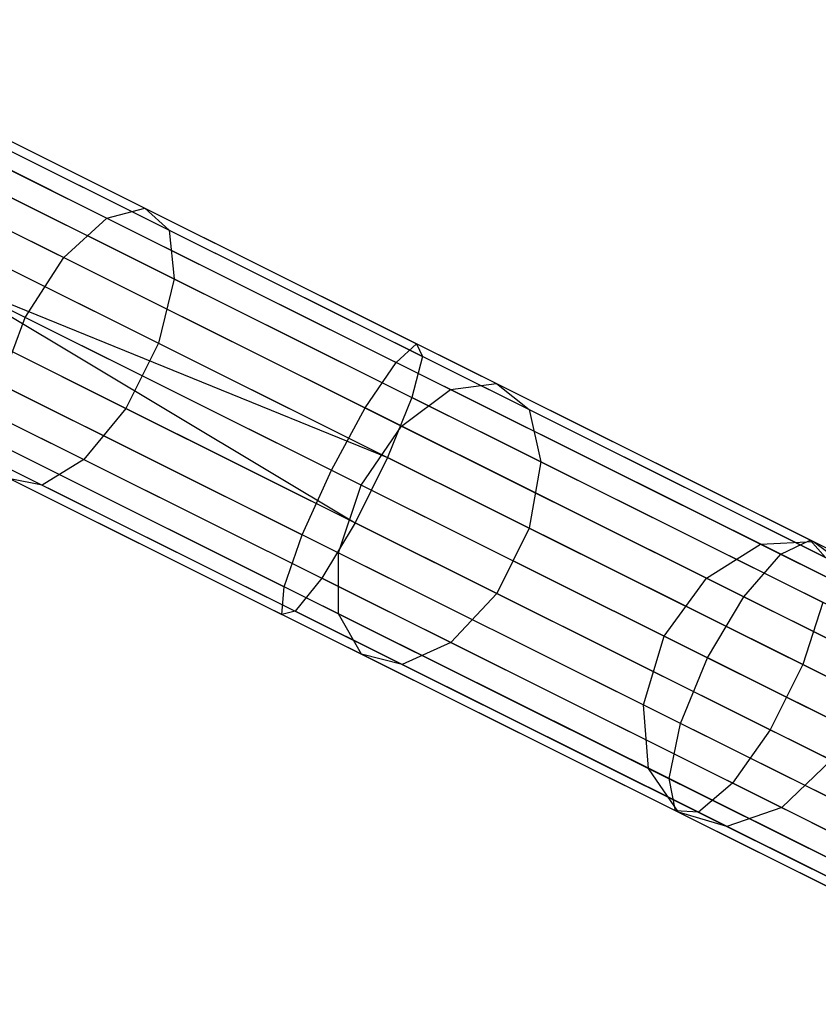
# Model space of a CAD drawing. Extents: x -91 to 91, y -91 to 262.
# Tile 235 of 256: x 63.26 to 68.51, y -36.05 to -29.59. Entities that reach past the tile are written whole.
import ezdxf

# ---------------------------------------------------------------- set-up
doc = ezdxf.new("R2010")
doc.units = 0
doc.header["$LTSCALE"] = 25.4
doc.layers.get('0').update_dxf_attribs({"linetype": 'CONTINUOUS'})

# ---------------------------------------------------------------- blocks, each defined once
blk = doc.blocks.new('ETE0_STL_1')
at = {"color": 0}
for p, q in [((61.6023, -29.5891, 318.998), (64.0844, -30.8268, 317.9055)), ((61.6023, -29.5891, 318.998), (64.0844, -30.8268, 317.9055)), ((61.4081, -29.682, 318.5705), (63.8344, -30.8917, 317.5025)), ((61.4081, -29.682, 318.5705), (63.8344, -30.8917, 317.5025)), ((61.7022, -29.7034, 319.4519), (64.2438, -30.9707, 318.3333)), ((61.7022, -29.7034, 319.4519), (64.2438, -30.9707, 318.3333)), ((61.1642, -29.9607, 318.2673), (63.5509, -31.1507, 317.2168)), ((61.1642, -29.9607, 318.2673), (63.5509, -31.1507, 317.2168)), ((61.6852, -29.9987, 319.8282), (64.2759, -31.2905, 318.6879)), ((61.6852, -29.9987, 319.8282), (64.2759, -31.2905, 318.6879)), ((63.2989, -31.5444, 317.1137), (60.9265, -30.3615, 318.1579)), ((63.2989, -31.5444, 317.1137), (60.9265, -30.3615, 318.1579)), ((61.5549, -30.4074, 320.0407), (64.1734, -31.713, 318.8882)), ((61.5549, -30.4074, 320.0407), (64.1734, -31.713, 318.8882)), ((63.2251, -30.3983, 170.1281), (65.8687, -31.7164, 170.3488)), ((63.2251, -30.3983, 170.1281), (65.8687, -31.7164, 170.3488)), ((63.1994, -30.4499, 169.653), (65.9062, -31.7996, 169.879)), ((63.1994, -30.4499, 169.653), (65.9062, -31.7996, 169.879)), ((63.1494, -30.5502, 170.5757), (65.7335, -31.8386, 170.7914)), ((63.1494, -30.5502, 170.5757), (65.7335, -31.8386, 170.7914)), ((63.0781, -30.6933, 169.2591), (65.8372, -32.069, 169.4894)), ((63.0781, -30.6933, 169.2591), (65.8372, -32.069, 169.4894)), ((63.8344, -30.8917, 317.5025), (64.0844, -30.8268, 317.9055)), ((63.8344, -30.8917, 317.5025), (64.0844, -30.8268, 317.9055)), ((64.0844, -30.8268, 317.9055), (66.3925, -31.9776, 316.4104)), ((64.0844, -30.8268, 317.9055), (66.3925, -31.9776, 316.4104)), ((64.0844, -30.8268, 317.9055), (64.2438, -30.9707, 318.3333)), ((64.0844, -30.8268, 317.9055), (64.2438, -30.9707, 318.3333)), ((61.3413, -30.8357, 320.0407), (63.9598, -32.1413, 318.8882)), ((61.3413, -30.8357, 320.0407), (63.9598, -32.1413, 318.8882)), ((62.9895, -30.8708, 170.8931), (65.5314, -32.1382, 171.1053)), ((62.9895, -30.8708, 170.8931), (65.5314, -32.1382, 171.1053)), ((63.5509, -31.1507, 317.2168), (63.8344, -30.8917, 317.5025)), ((63.5509, -31.1507, 317.2168), (63.8344, -30.8917, 317.5025)), ((63.8344, -30.8917, 317.5025), (66.0905, -32.0167, 316.0412)), ((63.8344, -30.8917, 317.5025), (66.0905, -32.0167, 316.0412)), ((64.2438, -30.9707, 318.3333), (66.607, -32.149, 316.8025)), ((64.2438, -30.9707, 318.3333), (66.607, -32.149, 316.8025)), ((64.2438, -30.9707, 318.3333), (64.2759, -31.2905, 318.6879)), ((64.2438, -30.9707, 318.3333), (64.2759, -31.2905, 318.6879)), ((62.889, -31.0725, 169.0367), (65.6777, -32.463, 169.2695)), ((62.889, -31.0725, 169.0367), (65.6777, -32.463, 169.2695)), ((63.2989, -31.5444, 317.1137), (63.5509, -31.1507, 317.2168)), ((63.2989, -31.5444, 317.1137), (63.5509, -31.1507, 317.2168)), ((63.5509, -31.1507, 317.2168), (65.7702, -32.2573, 315.7793)), ((63.5509, -31.1507, 317.2168), (65.7702, -32.2573, 315.7793)), ((61.0934, -31.1856, 319.8282), (63.6841, -32.4774, 318.6879)), ((61.0934, -31.1856, 319.8282), (63.6841, -32.4774, 318.6879)), ((62.7822, -31.2867, 169.0076), (65.4641, -32.8914, 169.2695)), ((62.7822, -31.2867, 169.0076), (65.4641, -32.8914, 169.2695)), ((62.7822, -31.2867, 169.0076), (65.6777, -32.463, 169.2695)), ((62.7822, -31.2867, 169.0076), (65.6777, -32.463, 169.2695)), ((62.7822, -31.2867, 171.0076), (65.3088, -32.5465, 171.2186)), ((62.7822, -31.2867, 171.0076), (65.3088, -32.5465, 171.2186)), ((64.2759, -31.2905, 318.6879), (64.1734, -31.713, 318.8882)), ((64.2759, -31.2905, 318.6879), (64.1734, -31.713, 318.8882)), ((64.2759, -31.2905, 318.6879), (66.6849, -32.4916, 317.1275)), ((64.2759, -31.2905, 318.6879), (66.6849, -32.4916, 317.1275)), ((60.8678, -31.377, 319.4519), (63.4093, -32.6442, 318.3333)), ((60.8678, -31.377, 319.4519), (63.4093, -32.6442, 318.3333)), ((62.6754, -31.5009, 169.0367), (65.4641, -32.8914, 169.2695)), ((62.6754, -31.5009, 169.0367), (65.4641, -32.8914, 169.2695)), ((63.1362, -31.9825, 317.2168), (63.2989, -31.5444, 317.1137)), ((63.1362, -31.9825, 317.2168), (63.2989, -31.5444, 317.1137)), ((65.5049, -32.6443, 315.6848), (63.2989, -31.5444, 317.1137)), ((65.5049, -32.6443, 315.6848), (63.2989, -31.5444, 317.1137)), ((62.5748, -31.7026, 170.8931), (65.1167, -32.97, 171.1053)), ((62.5748, -31.7026, 170.8931), (65.1167, -32.97, 171.1053)), ((64.1734, -31.713, 318.8882), (63.9598, -32.1413, 318.8882)), ((64.1734, -31.713, 318.8882), (63.9598, -32.1413, 318.8882)), ((64.1734, -31.713, 318.8882), (66.6082, -32.927, 317.311)), ((64.1734, -31.713, 318.8882), (66.6082, -32.927, 317.311)), ((65.7335, -31.8386, 170.7914), (65.8687, -31.7164, 170.3488)), ((65.7335, -31.8386, 170.7914), (65.8687, -31.7164, 170.3488)), ((65.8687, -31.7164, 170.3488), (65.9062, -31.7996, 169.879)), ((68.4536, -33.0053, 171.006), (65.8687, -31.7164, 170.3488)), ((68.4536, -33.0053, 171.006), (65.8687, -31.7164, 170.3488)), ((65.8687, -31.7164, 170.3488), (65.9062, -31.7996, 169.879)), ((65.9062, -31.7996, 169.879), (65.8372, -32.069, 169.4894)), ((65.9062, -31.7996, 169.879), (65.8372, -32.069, 169.4894)), ((68.5528, -33.1192, 170.5519), (65.9062, -31.7996, 169.879)), ((68.5528, -33.1192, 170.5519), (65.9062, -31.7996, 169.879)), ((65.5314, -32.1382, 171.1053), (65.7335, -31.8386, 170.7914)), ((65.5314, -32.1382, 171.1053), (65.7335, -31.8386, 170.7914)), ((68.2602, -33.0985, 171.4338), (65.7335, -31.8386, 170.7914)), ((68.2602, -33.0985, 171.4338), (65.7335, -31.8386, 170.7914)), ((62.4863, -31.8801, 169.2591), (65.2454, -33.2559, 169.4894)), ((62.4863, -31.8801, 169.2591), (65.2454, -33.2559, 169.4894)), ((63.1362, -31.9825, 317.2168), (65.3555, -33.0891, 315.7793)), ((63.1362, -31.9825, 317.2168), (65.3555, -33.0891, 315.7793)), ((66.0905, -32.0167, 316.0412), (66.3925, -31.9776, 316.4104)), ((66.0905, -32.0167, 316.0412), (66.3925, -31.9776, 316.4104)), ((66.3925, -31.9776, 316.4104), (68.4746, -33.0157, 314.5465)), ((66.3925, -31.9776, 316.4104), (68.4746, -33.0157, 314.5465)), ((66.3925, -31.9776, 316.4104), (66.607, -32.149, 316.8025)), ((66.3925, -31.9776, 316.4104), (66.607, -32.149, 316.8025)), ((62.4149, -32.0232, 170.5757), (64.999, -33.3117, 170.7914)), ((62.4149, -32.0232, 170.5757), (64.999, -33.3117, 170.7914)), ((65.7702, -32.2573, 315.7793), (66.0905, -32.0167, 316.0412)), ((65.7702, -32.2573, 315.7793), (66.0905, -32.0167, 316.0412)), ((66.0905, -32.0167, 316.0412), (68.1257, -33.0314, 314.2192)), ((66.0905, -32.0167, 316.0412), (68.1257, -33.0314, 314.2192)), ((62.3649, -32.1235, 169.653), (65.0717, -33.4731, 169.879)), ((62.3649, -32.1235, 169.653), (65.0717, -33.4731, 169.879)), ((65.8372, -32.069, 169.4894), (65.6777, -32.463, 169.2695)), ((65.8372, -32.069, 169.4894), (65.6777, -32.463, 169.2695)), ((68.5351, -33.4142, 170.1754), (65.8372, -32.069, 169.4894)), ((68.5351, -33.4142, 170.1754), (65.8372, -32.069, 169.4894)), ((62.3392, -32.1751, 170.1281), (64.9828, -33.4932, 170.3488)), ((62.3392, -32.1751, 170.1281), (64.9828, -33.4932, 170.3488)), ((63.9598, -32.1413, 318.8882), (63.6841, -32.4774, 318.6879)), ((63.9598, -32.1413, 318.8882), (63.6841, -32.4774, 318.6879)), ((63.9598, -32.1413, 318.8882), (66.3946, -33.3553, 317.311)), ((63.9598, -32.1413, 318.8882), (66.3946, -33.3553, 317.311)), ((65.3088, -32.5465, 171.2186), (65.5314, -32.1382, 171.1053)), ((65.3088, -32.5465, 171.2186), (65.5314, -32.1382, 171.1053)), ((68.0168, -33.3775, 171.7372), (65.5314, -32.1382, 171.1053)), ((68.0168, -33.3775, 171.7372), (65.5314, -32.1382, 171.1053)), ((66.607, -32.149, 316.8025), (68.7388, -33.212, 314.894)), ((66.607, -32.149, 316.8025), (68.7388, -33.212, 314.894)), ((66.607, -32.149, 316.8025), (66.6849, -32.4916, 317.1275)), ((66.607, -32.149, 316.8025), (66.6849, -32.4916, 317.1275)), ((65.5049, -32.6443, 315.6848), (65.7702, -32.2573, 315.7793)), ((65.5049, -32.6443, 315.6848), (65.7702, -32.2573, 315.7793)), ((65.7702, -32.2573, 315.7793), (67.7721, -33.2555, 313.9871)), ((65.7702, -32.2573, 315.7793), (67.7721, -33.2555, 313.9871)), ((63.0999, -32.3648, 317.5025), (65.3561, -33.4897, 316.0412)), ((63.0999, -32.3648, 317.5025), (65.3561, -33.4897, 316.0412)), ((63.6841, -32.4774, 318.6879), (63.4093, -32.6442, 318.3333)), ((63.6841, -32.4774, 318.6879), (63.4093, -32.6442, 318.3333)), ((63.6841, -32.4774, 318.6879), (66.0931, -33.6785, 317.1275)), ((63.6841, -32.4774, 318.6879), (66.0931, -33.6785, 317.1275)), ((65.6777, -32.463, 169.2695), (65.4641, -32.8914, 169.2695)), ((65.6777, -32.463, 169.2695), (65.4641, -32.8914, 169.2695)), ((68.4045, -33.8226, 169.9628), (65.6777, -32.463, 169.2695)), ((68.4045, -33.8226, 169.9628), (65.6777, -32.463, 169.2695)), ((66.6849, -32.4916, 317.1275), (66.6082, -32.927, 317.311)), ((66.6849, -32.4916, 317.1275), (66.6082, -32.927, 317.311)), ((66.6849, -32.4916, 317.1275), (68.8579, -33.5752, 315.1821)), ((66.6849, -32.4916, 317.1275), (68.8579, -33.5752, 315.1821)), ((65.1167, -32.97, 171.1053), (65.3088, -32.5465, 171.2186)), ((65.1167, -32.97, 171.1053), (65.3088, -32.5465, 171.2186)), ((65.3088, -32.5465, 171.2186), (67.7793, -33.7783, 171.8467)), ((65.3088, -32.5465, 171.2186), (67.7793, -33.7783, 171.8467)), ((63.4093, -32.6442, 318.3333), (63.1985, -32.6036, 317.9055)), ((63.1985, -32.6036, 317.9055), (65.5066, -33.7544, 316.4104)), ((63.1985, -32.6036, 317.9055), (65.5066, -33.7544, 316.4104)), ((63.4093, -32.6442, 318.3333), (63.1985, -32.6036, 317.9055)), ((63.4093, -32.6442, 318.3333), (65.7726, -33.8226, 316.8025)), ((63.4093, -32.6442, 318.3333), (65.7726, -33.8226, 316.8025)), ((65.3555, -33.0891, 315.7793), (65.5049, -32.6443, 315.6848)), ((65.3555, -33.0891, 315.7793), (65.5049, -32.6443, 315.6848)), ((67.4949, -33.6365, 313.9033), (65.5049, -32.6443, 315.6848)), ((67.4949, -33.6365, 313.9033), (65.5049, -32.6443, 315.6848)), ((65.4641, -32.8914, 169.2695), (65.2454, -33.2559, 169.4894)), ((65.4641, -32.8914, 169.2695), (65.2454, -33.2559, 169.4894)), ((68.1909, -34.251, 169.9628), (65.4641, -32.8914, 169.2695)), ((68.1909, -34.251, 169.9628), (65.4641, -32.8914, 169.2695)), ((66.6082, -32.927, 317.311), (66.3946, -33.3553, 317.311)), ((66.6082, -32.927, 317.311), (66.3946, -33.3553, 317.311)), ((66.6082, -32.927, 317.311), (68.8046, -34.0221, 315.3448)), ((66.6082, -32.927, 317.311), (68.8046, -34.0221, 315.3448)), ((64.999, -33.3117, 170.7914), (65.1167, -32.97, 171.1053)), ((64.999, -33.3117, 170.7914), (65.1167, -32.97, 171.1053)), ((67.6021, -34.2093, 171.7372), (65.1167, -32.97, 171.1053)), ((67.6021, -34.2093, 171.7372), (65.1167, -32.97, 171.1053)), ((68.1257, -33.0314, 314.2192), (68.4746, -33.0157, 314.5465)), ((68.1257, -33.0314, 314.2192), (68.4746, -33.0157, 314.5465)), ((68.2602, -33.0985, 171.4338), (68.4536, -33.0053, 171.006)), ((68.2602, -33.0985, 171.4338), (68.4536, -33.0053, 171.006)), ((68.4536, -33.0053, 171.006), (68.5528, -33.1192, 170.5519)), ((70.9224, -34.2362, 172.0851), (68.4536, -33.0053, 171.006)), ((70.9224, -34.2362, 172.0851), (68.4536, -33.0053, 171.006)), ((68.4536, -33.0053, 171.006), (68.5528, -33.1192, 170.5519)), ((68.4746, -33.0157, 314.5465), (70.2838, -33.9178, 312.3557)), ((68.4746, -33.0157, 314.5465), (70.2838, -33.9178, 312.3557)), ((68.4746, -33.0157, 314.5465), (68.7388, -33.212, 314.894)), ((68.4746, -33.0157, 314.5465), (68.7388, -33.212, 314.894)), ((65.3561, -33.4897, 316.0412), (65.3555, -33.0891, 315.7793)), ((65.3555, -33.0891, 315.7793), (67.3574, -34.0873, 313.9871)), ((65.3561, -33.4897, 316.0412), (65.3555, -33.0891, 315.7793)), ((65.3555, -33.0891, 315.7793), (67.3574, -34.0873, 313.9871)), ((67.7721, -33.2555, 313.9871), (68.1257, -33.0314, 314.2192)), ((67.7721, -33.2555, 313.9871), (68.1257, -33.0314, 314.2192)), ((68.1257, -33.0314, 314.2192), (69.8942, -33.9132, 312.0777)), ((68.1257, -33.0314, 314.2192), (69.8942, -33.9132, 312.0777)), ((68.0168, -33.3775, 171.7372), (68.2602, -33.0985, 171.4338)), ((68.0168, -33.3775, 171.7372), (68.2602, -33.0985, 171.4338)), ((70.6734, -34.3017, 172.4886), (68.2602, -33.0985, 171.4338)), ((70.6734, -34.3017, 172.4886), (68.2602, -33.0985, 171.4338)), ((65.2454, -33.2559, 169.4894), (65.0717, -33.4731, 169.879)), ((65.2454, -33.2559, 169.4894), (65.0717, -33.4731, 169.879)), ((67.9433, -34.6011, 170.1754), (65.2454, -33.2559, 169.4894)), ((67.9433, -34.6011, 170.1754), (65.2454, -33.2559, 169.4894)), ((67.4949, -33.6365, 313.9033), (67.7721, -33.2555, 313.9871)), ((67.4949, -33.6365, 313.9033), (67.7721, -33.2555, 313.9871)), ((67.7721, -33.2555, 313.9871), (69.5117, -34.1229, 311.8806)), ((67.7721, -33.2555, 313.9871), (69.5117, -34.1229, 311.8806)), ((64.9828, -33.4932, 170.3488), (64.999, -33.3117, 170.7914)), ((64.9828, -33.4932, 170.3488), (64.999, -33.3117, 170.7914)), ((67.5257, -34.5715, 171.4338), (64.999, -33.3117, 170.7914)), ((67.5257, -34.5715, 171.4338), (64.999, -33.3117, 170.7914)), ((66.3946, -33.3553, 317.311), (66.0931, -33.6785, 317.1275)), ((66.3946, -33.3553, 317.311), (66.0931, -33.6785, 317.1275)), ((66.3946, -33.3553, 317.311), (68.591, -34.4505, 315.3448)), ((66.3946, -33.3553, 317.311), (68.591, -34.4505, 315.3448)), ((67.7793, -33.7783, 171.8467), (68.0168, -33.3775, 171.7372)), ((67.7793, -33.7783, 171.8467), (68.0168, -33.3775, 171.7372)), ((70.3906, -34.5611, 172.7747), (68.0168, -33.3775, 171.7372)), ((70.3906, -34.5611, 172.7747), (68.0168, -33.3775, 171.7372)), ((68.5351, -33.4142, 170.1754), (68.4045, -33.8226, 169.9628)), ((68.5351, -33.4142, 170.1754), (68.4045, -33.8226, 169.9628)), ((65.0717, -33.4731, 169.879), (64.9828, -33.4932, 170.3488)), ((65.0717, -33.4731, 169.879), (64.9828, -33.4932, 170.3488)), ((67.7184, -34.7928, 170.5519), (65.0717, -33.4731, 169.879)), ((67.7184, -34.7928, 170.5519), (65.0717, -33.4731, 169.879)), ((67.5677, -34.7821, 171.006), (64.9828, -33.4932, 170.3488)), ((67.5677, -34.7821, 171.006), (64.9828, -33.4932, 170.3488)), ((65.5066, -33.7544, 316.4104), (65.3561, -33.4897, 316.0412)), ((65.3561, -33.4897, 316.0412), (67.3912, -34.5045, 314.2192)), ((65.3561, -33.4897, 316.0412), (67.3912, -34.5045, 314.2192)), ((65.5066, -33.7544, 316.4104), (65.3561, -33.4897, 316.0412)), ((67.3574, -34.0873, 313.9871), (67.4949, -33.6365, 313.9033)), ((67.3574, -34.0873, 313.9871), (67.4949, -33.6365, 313.9033)), ((69.224, -34.4987, 311.8094), (67.4949, -33.6365, 313.9033)), ((69.224, -34.4987, 311.8094), (67.4949, -33.6365, 313.9033)), ((66.0931, -33.6785, 317.1275), (65.7726, -33.8226, 316.8025)), ((66.0931, -33.6785, 317.1275), (65.7726, -33.8226, 316.8025)), ((66.0931, -33.6785, 317.1275), (68.2661, -34.7621, 315.1821)), ((66.0931, -33.6785, 317.1275), (68.2661, -34.7621, 315.1821)), ((65.7726, -33.8226, 316.8025), (65.5066, -33.7544, 316.4104)), ((65.5066, -33.7544, 316.4104), (67.5887, -34.7925, 314.5465)), ((65.5066, -33.7544, 316.4104), (67.5887, -34.7925, 314.5465)), ((65.7726, -33.8226, 316.8025), (65.5066, -33.7544, 316.4104)), ((67.6021, -34.2093, 171.7372), (67.7793, -33.7783, 171.8467)), ((67.6021, -34.2093, 171.7372), (67.7793, -33.7783, 171.8467)), ((67.7793, -33.7783, 171.8467), (70.1389, -34.9549, 172.878)), ((67.7793, -33.7783, 171.8467), (70.1389, -34.9549, 172.878)), ((65.7726, -33.8226, 316.8025), (67.9044, -34.8855, 314.894)), ((65.7726, -33.8226, 316.8025), (67.9044, -34.8855, 314.894)), ((68.4045, -33.8226, 169.9628), (68.1909, -34.251, 169.9628)), ((68.4045, -33.8226, 169.9628), (68.1909, -34.251, 169.9628)), ((71.0088, -35.1212, 171.1011), (68.4045, -33.8226, 169.9628)), ((71.0088, -35.1212, 171.1011), (68.4045, -33.8226, 169.9628)), ((67.3912, -34.5045, 314.2192), (67.3574, -34.0873, 313.9871)), ((67.3574, -34.0873, 313.9871), (69.097, -34.9546, 311.8806)), ((67.3912, -34.5045, 314.2192), (67.3574, -34.0873, 313.9871)), ((67.3574, -34.0873, 313.9871), (69.097, -34.9546, 311.8806)), ((67.5257, -34.5715, 171.4338), (67.6021, -34.2093, 171.7372)), ((67.5257, -34.5715, 171.4338), (67.6021, -34.2093, 171.7372)), ((69.9759, -35.3929, 172.7747), (67.6021, -34.2093, 171.7372)), ((69.9759, -35.3929, 172.7747), (67.6021, -34.2093, 171.7372)), ((68.1909, -34.251, 169.9628), (67.9433, -34.6011, 170.1754)), ((68.1909, -34.251, 169.9628), (67.9433, -34.6011, 170.1754)), ((70.7952, -35.5495, 171.1011), (68.1909, -34.251, 169.9628)), ((70.7952, -35.5495, 171.1011), (68.1909, -34.251, 169.9628)), ((68.591, -34.4505, 315.3448), (68.2661, -34.7621, 315.1821)), ((68.591, -34.4505, 315.3448), (68.2661, -34.7621, 315.1821)), ((67.5887, -34.7925, 314.5465), (67.3912, -34.5045, 314.2192)), ((67.3912, -34.5045, 314.2192), (69.1597, -35.3862, 312.0777)), ((67.3912, -34.5045, 314.2192), (69.1597, -35.3862, 312.0777)), ((67.5887, -34.7925, 314.5465), (67.3912, -34.5045, 314.2192)), ((67.5677, -34.7821, 171.006), (67.5257, -34.5715, 171.4338)), ((69.9389, -35.7748, 172.4886), (67.5257, -34.5715, 171.4338)), ((67.5677, -34.7821, 171.006), (67.5257, -34.5715, 171.4338)), ((69.9389, -35.7748, 172.4886), (67.5257, -34.5715, 171.4338)), ((67.9433, -34.6011, 170.1754), (67.7184, -34.7928, 170.5519)), ((67.9433, -34.6011, 170.1754), (67.7184, -34.7928, 170.5519)), ((70.52, -35.8859, 171.3016), (67.9433, -34.6011, 170.1754)), ((70.52, -35.8859, 171.3016), (67.9433, -34.6011, 170.1754)), ((68.2661, -34.7621, 315.1821), (67.9044, -34.8855, 314.894)), ((68.2661, -34.7621, 315.1821), (67.9044, -34.8855, 314.894)), ((68.2661, -34.7621, 315.1821), (70.1544, -35.7036, 312.8955)), ((68.2661, -34.7621, 315.1821), (70.1544, -35.7036, 312.8955)), ((67.7184, -34.7928, 170.5519), (67.5677, -34.7821, 171.006)), ((70.0364, -36.013, 172.0851), (67.5677, -34.7821, 171.006)), ((67.7184, -34.7928, 170.5519), (67.5677, -34.7821, 171.006)), ((70.0364, -36.013, 172.0851), (67.5677, -34.7821, 171.006)), ((67.9044, -34.8855, 314.894), (67.5887, -34.7925, 314.5465)), ((67.5887, -34.7925, 314.5465), (69.3979, -35.6946, 312.3557)), ((67.5887, -34.7925, 314.5465), (69.3979, -35.6946, 312.3557)), ((67.9044, -34.8855, 314.894), (67.5887, -34.7925, 314.5465)), ((70.2462, -36.0531, 171.6568), (67.7184, -34.7928, 170.5519)), ((70.2462, -36.0531, 171.6568), (67.7184, -34.7928, 170.5519)), ((67.9044, -34.8855, 314.894), (69.7569, -35.8092, 312.6508)), ((67.9044, -34.8855, 314.894), (69.7569, -35.8092, 312.6508))]:
    blk.add_line(p, q, dxfattribs=at)

msp = doc.modelspace()

# ---------------------------------------------------------------- block references
at = {"color": 253}
msp.add_blockref('ETE0_STL_1', (0, 0), dxfattribs=at)

doc.saveas('drawing.dxf')
